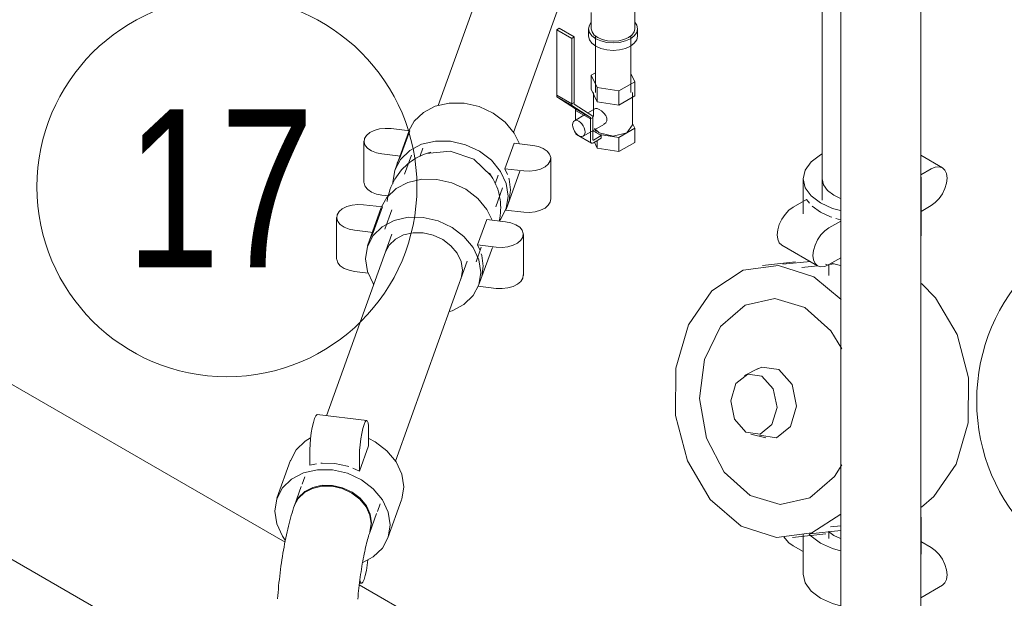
# Model space of a CAD drawing. Header units: centimetres. Extents: x -1589 to 108054, y -205274 to 31709.
# Tile 255 of 256: x 25445 to 25519, y 27513 to 27557. Entities that reach past the tile are written whole.
import ezdxf

# ---------------------------------------------------------------- set-up
doc = ezdxf.new("R2010")
doc.units = ezdxf.units.CM
doc.header["$LTSCALE"] = 0.01
doc.header["$MEASUREMENT"] = 0
doc.layers.add('A-ANNO-NOTE', color=7, linetype='Continuous', lineweight=30)
doc.layers.add('P-PIPE', color=7, linetype='Continuous', lineweight=9)
doc.styles.add('Century Gothic', font='GOTHIC.TTF', dxfattribs={"width": 0.8, "height": 119.0625})

msp = doc.modelspace()

# ---------------------------------------------------------------- linework, layer by layer
at = {"layer": 'A-ANNO-NOTE', "lineweight": 9}
for centre in [(25460.20328, 27544.16428), (25531.03037, 27528.01833)]:
    msp.add_circle(centre, 14.3207, dxfattribs=at)
at = {"layer": 'P-PIPE', "color": 1, "true_color": 0xff0000}
for p, q in [((25487.58607, 27582.23897), (25476.11894, 27550.2935)), ((25481.7994, 27548.27026), (25492.89166, 27579.17141)), ((25505.06078, 27563.99552), (25505.06078, 27543.16472)), ((25506.45949, 27562.26136), (25506.45949, 27452.22212)), ((25512.48949, 27452.22212), (25512.48949, 27561.66766)), ((25473.97914, 27548.38957), (25472.56845, 27548.55838)), ((25473.89992, 27548.34412), (25472.86889, 27545.47222)), ((25473.29179, 27546.47497), (25473.97914, 27548.38957)), ((25470.53144, 27547.60108), (25470.53144, 27544.49023)), ((25474.96232, 27547.07134), (25474.76119, 27546.51102)), ((25481.84416, 27547.44837), (25481.15681, 27545.53377)), ((25483.25485, 27547.27956), (25481.84416, 27547.44837)), ((25471.8811, 27546.64378), (25473.29179, 27546.47497)), ((25473.04028, 27545.94937), (25473.29179, 27546.47497)), ((25474.10054, 27546.55381), (25473.58348, 27545.11355)), ((25484.60451, 27543.2114), (25484.60451, 27546.32226)), ((25514.12801, 27545.60501), (25512.48949, 27546.55101)), ((25481.15681, 27545.53377), (25482.5675, 27545.36496)), ((25481.15681, 27545.53377), (25481.35371, 27545.10121)), ((25481.23603, 27542.46837), (25482.26706, 27545.34027)), ((25513.28134, 27545.52114), (25512.48949, 27545.06396)), ((25480.43662, 27544.47378), (25480.63772, 27545.03401)), ((25503.63078, 27544.76243), (25503.63078, 27542.12448)), ((25505.16231, 27544.31172), (25505.05953, 27544.76243)), ((25512.52078, 27540.61463), (25512.52078, 27544.76243)), ((25472.69997, 27544.49115), (25472.70229, 27544.38358)), ((25480.45649, 27542.64611), (25480.97355, 27544.08636)), ((25505.46364, 27543.89172), (25505.16312, 27544.30997)), ((25505.94297, 27543.53106), (25505.46452, 27543.89084)), ((25472.36655, 27543.47484), (25471.8811, 27543.53293)), ((25502.87023, 27542.62113), (25503.88894, 27543.20928)), ((25504.10095, 27542.92269), (25503.88894, 27543.20928)), ((25506.45213, 27543.29487), (25505.94378, 27543.53059)), ((25471.91709, 27542.64577), (25470.5064, 27542.81459)), ((25471.83786, 27542.60032), (25470.80684, 27539.72843)), ((25471.22974, 27540.73117), (25471.91709, 27542.64577)), ((25472.61741, 27542.42259), (25472.10035, 27540.98233)), ((25482.5675, 27542.25411), (25481.19858, 27542.41792)), ((25504.93269, 27542.25647), (25504.31907, 27542.69938)), ((25512.52078, 27542.31683), (25513.28134, 27542.75594)), ((25468.46939, 27541.85729), (25468.46939, 27538.74644)), ((25479.7821, 27541.70458), (25479.09475, 27539.78998)), ((25481.19279, 27541.53576), (25479.7821, 27541.70458)), ((25506.45251, 27541.68222), (25506.08662, 27541.77626)), ((25469.81905, 27540.89999), (25471.22974, 27540.73117)), ((25506.45949, 27541.58254), (25505.56431, 27541.06571)), ((25472.63731, 27540.59503), (25467.71678, 27526.88903)), ((25470.97823, 27540.20557), (25471.22974, 27540.73117)), ((25472.90325, 27540.21875), (25473.51367, 27540.53603)), ((25473.51464, 27540.53638), (25474.22599, 27540.69682)), ((25474.22665, 27540.69689), (25474.99041, 27540.68926)), ((25474.99074, 27540.68922), (25475.75482, 27540.51387)), ((25475.75484, 27540.51386), (25476.46689, 27540.18275)), ((25476.46714, 27540.18259), (25477.07838, 27539.71844)), ((25482.54245, 27537.46761), (25482.54245, 27540.57846)), ((25512.52078, 27540.61463), (25512.51414, 27540.47661)), ((25477.07883, 27539.71801), (25477.54766, 27539.15261)), ((25478.97335, 27538.51488), (25479.3695, 27539.61834)), ((25479.09475, 27539.78998), (25480.50544, 27539.62116)), ((25479.09475, 27539.78998), (25479.29166, 27539.35741)), ((25479.17397, 27536.72457), (25480.205, 27539.59647)), ((25502.02356, 27539.77206), (25504.71764, 27538.21663)), ((25477.54819, 27539.15179), (25477.84281, 27538.52391)), ((25505.56431, 27538.3005), (25506.45949, 27538.81734)), ((25472.90215, 27523.48674), (25478.31266, 27538.55755)), ((25477.84324, 27538.52251), (25477.94387, 27537.87558)), ((25503.06031, 27538.51006), (25500.55907, 27538.23287)), ((25502.1033, 27538.32217), (25504.19557, 27538.52508)), ((25504.71764, 27538.21328), (25503.52589, 27538.08121)), ((25505.308, 27538.32721), (25505.59104, 27538.2428)), ((25505.57578, 27538.30713), (25505.57578, 27537.4846)), ((25506.00073, 27538.35547), (25505.57846, 27538.30868)), ((25470.84428, 27537.66645), (25469.81905, 27537.78914)), ((25477.94388, 27537.87306), (25477.84324, 27537.2477)), ((25504.42942, 27537.3666), (25506.49383, 27535.66848)), ((25480.50544, 27536.51031), (25479.13653, 27536.67413)), ((25500.23601, 27530.45825), (25499.20571, 27529.94182)), ((25470.73716, 27526.53641), (25467.00646, 27526.98287)), ((25470.87963, 27524.63607), (25470.87963, 27525.81237)), ((25499.69663, 27525.51196), (25500.815, 27525.23365)), ((25470.19227, 27522.72147), (25470.87963, 27524.63607)), ((25466.46157, 27523.16793), (25466.46157, 27524.34423)), ((25470.19227, 27523.89777), (25470.19227, 27522.72147)), ((25465.00256, 27523.56077), (25463.97152, 27520.68887)), ((25466.46157, 27523.16793), (25466.95206, 27523.27342)), ((25469.70177, 27522.94436), (25470.19227, 27522.72147)), ((25466.06499, 27522.28803), (25465.86386, 27521.72777)), ((25465.80082, 27521.55589), (25465.29046, 27520.1343)), ((25471.53921, 27519.69029), (25471.74034, 27520.25053)), ((25472.33864, 27517.68497), (25473.36968, 27520.55687)), ((25470.96815, 27518.09594), (25471.47851, 27519.51753)), ((25470.98214, 27518.13632), (25471.08277, 27518.76168)), ((25471.08277, 27518.76168), (25470.98214, 27518.13632)), ((25512.52078, 27516.47032), (25512.52078, 27519.10828)), ((25502.8325, 27517.71841), (25505.33374, 27517.9956)), ((25503.63078, 27517.93257), (25503.63078, 27514.96047)), ((25506.4661, 27518.23625), (25504.12409, 27517.98724)), ((25505.57578, 27518.18494), (25505.57578, 27517.6534)), ((25505.69413, 27518.51598), (25506.45949, 27518.6008)), ((25512.48949, 27517.42415), (25513.28134, 27516.96697)), ((25502.87023, 27517.10178), (25503.63078, 27516.66267)), ((25470.18253, 27514.28109), (25470.33474, 27514.26287)), ((25512.48949, 27513.1719), (25514.12801, 27514.1179))]:
    msp.add_line(p, q, dxfattribs=at)
at = {"layer": 'P-PIPE', "color": 5, "true_color": 0x0000ff}
for p, q in [((25490.94314, 27556.09001), (25490.94314, 27558.25372)), ((25487.66314, 27557.30656), (25487.66314, 27556.09001)), ((25487.45314, 27556.09001), (25487.45314, 27555.52662)), ((25491.15314, 27555.52662), (25491.15314, 27556.09001)), ((25487.96964, 27555.52662), (25487.96964, 27551.28282)), ((25490.63664, 27551.28282), (25490.63664, 27555.52662)), ((25464.5896, 27517.37526), (25439.43237, 27531.8998)), ((25433.71737, 27522.00113), (25463.9496, 27504.54654)), ((25491.05873, 27502.09331), (25470.17619, 27514.14985))]:
    msp.add_line(p, q, dxfattribs=at)
at = {"layer": 'P-PIPE'}
for p, q in [((25485.0605, 27556.0185), (25485.23728, 27556.12056)), ((25485.0605, 27551.08441), (25485.0605, 27556.0185)), ((25485.0605, 27556.0185), (25486.19187, 27555.3653)), ((25485.23728, 27556.12056), (25486.36865, 27555.46736)), ((25486.36865, 27555.46736), (25486.19187, 27555.3653)), ((25486.19187, 27555.3653), (25486.19187, 27550.43121)), ((25486.36865, 27550.53327), (25486.36865, 27555.46736)), ((25487.96964, 27552.77645), (25487.66107, 27552.59829)), ((25487.66107, 27552.59829), (25488.10106, 27551.65024)), ((25487.66107, 27551.53685), (25487.66107, 27552.59829)), ((25489.74313, 27551.39621), (25490.94522, 27552.09023)), ((25490.94522, 27552.09023), (25490.65309, 27552.71967)), ((25490.94522, 27552.09023), (25490.94522, 27551.02879)), ((25488.10106, 27550.5888), (25487.66107, 27551.53685)), ((25487.82814, 27551.28282), (25487.82814, 27549.46804)), ((25488.10106, 27551.65024), (25489.74313, 27551.39621)), ((25488.10106, 27550.5888), (25488.10106, 27551.65024)), ((25489.74313, 27550.33477), (25489.74313, 27551.39621)), ((25490.77814, 27548.83333), (25490.77814, 27551.28282)), ((25485.0605, 27550.96194), (25485.0605, 27551.08441)), ((25485.0605, 27551.08441), (25486.19187, 27550.43121)), ((25485.0605, 27551.08441), (25486.19187, 27550.43121)), ((25486.47472, 27550.05807), (25485.0605, 27550.96194)), ((25485.0605, 27550.96194), (25486.19187, 27550.30874)), ((25486.36865, 27550.53327), (25486.19187, 27550.43121)), ((25486.19187, 27550.43121), (25486.36865, 27550.53327)), ((25486.36865, 27550.4108), (25486.36865, 27550.53327)), ((25489.74313, 27550.33477), (25488.10106, 27550.5888)), ((25490.33947, 27550.67906), (25489.74313, 27550.33477)), ((25490.94522, 27551.02879), (25490.34612, 27550.6829)), ((25486.19187, 27550.43121), (25486.19187, 27550.30874)), ((25486.19187, 27550.30874), (25487.60609, 27549.40488)), ((25487.78286, 27549.50694), (25486.36865, 27550.4108)), ((25486.47472, 27549.9356), (25486.47472, 27550.05807)), ((25486.47472, 27550.05807), (25487.60609, 27549.40488)), ((25486.47472, 27549.9356), (25487.60609, 27549.2824)), ((25486.47472, 27549.20434), (25486.47472, 27549.9356)), ((25487.60609, 27549.2824), (25486.47472, 27549.9356)), ((25487.97851, 27550.07272), (25487.41062, 27549.74485)), ((25487.22122, 27549.6355), (25486.3847, 27549.15253)), ((25487.60609, 27549.40488), (25487.60609, 27549.2824)), ((25487.60609, 27549.2824), (25487.78286, 27549.38446)), ((25487.78286, 27549.38446), (25487.60609, 27549.2824)), ((25487.60609, 27549.2824), (25487.60609, 27547.60858)), ((25487.78286, 27549.38446), (25487.78286, 27549.50694)), ((25487.78286, 27547.71065), (25487.78286, 27549.38446)), ((25487.0597, 27547.9834), (25488.65351, 27548.90358)), ((25488.41431, 27548.03439), (25487.83885, 27548.36663)), ((25487.91418, 27548.56461), (25488.26016, 27548.23116)), ((25487.92845, 27548.51124), (25488.05292, 27548.24303)), ((25489.74313, 27547.88528), (25490.94522, 27548.5793)), ((25490.35082, 27548.23389), (25490.77814, 27548.83333)), ((25490.94522, 27548.5793), (25490.77814, 27548.93929)), ((25490.94522, 27548.5793), (25490.94522, 27547.51785)), ((25486.53685, 27548.12445), (25487.66822, 27547.47125)), ((25487.78407, 27547.70078), (25487.78286, 27547.71065)), ((25488.41431, 27548.03439), (25487.81822, 27547.69023)), ((25487.81822, 27547.48611), (25488.41431, 27547.83026)), ((25488.10106, 27547.07786), (25488.10106, 27547.64941)), ((25488.28072, 27548.11151), (25489.74313, 27547.88528)), ((25488.41431, 27547.83026), (25488.41431, 27548.03439)), ((25489.74313, 27546.82383), (25489.74313, 27547.88528)), ((25488.10106, 27547.07786), (25487.89186, 27547.52863)), ((25489.74313, 27546.82383), (25488.10106, 27547.07786)), ((25490.94522, 27547.51785), (25489.74313, 27546.82383))]:
    msp.add_line(p, q, dxfattribs=at)
at = {"layer": 'P-PIPE', "color": 5, "true_color": 0x0000ff}
for points in [[(25487.65431, 27556.57427, 0), (25487.51618, 27556.36645, 0), (25487.45314, 27556.09001, 0), (25487.51618, 27555.81356, 0), (25487.701, 27555.55596, 0), (25487.99499, 27555.33475, 0), (25488.37814, 27555.16501, 0), (25488.82433, 27555.0583, 0), (25489.30314, 27555.02191, 0), (25489.78196, 27555.0583, 0), (25490.22814, 27555.16501, 0), (25490.61129, 27555.33475, 0)], [(25490.61129, 27555.33475, 0), (25490.90529, 27555.55596, 0), (25491.09011, 27555.81356, 0), (25491.15314, 27556.09001, 0), (25491.09011, 27556.36645, 0), (25490.95224, 27556.57397, 0)], [(25487.66314, 27556.09001, 0), (25487.71902, 27555.84494, 0), (25487.88286, 27555.61658, 0), (25488.14349, 27555.42048, 0), (25488.48314, 27555.27001, 0), (25488.87868, 27555.17542, 0), (25489.30314, 27555.14315, 0), (25489.72761, 27555.17542, 0), (25490.12314, 27555.27001, 0), (25490.4628, 27555.42048, 0)], [(25490.4628, 27555.42048, 0), (25490.72342, 27555.61658, 0), (25490.88726, 27555.84494, 0), (25490.94314, 27556.09001, 0)], [(25490.61129, 27554.77137, 0), (25490.22814, 27554.60162, 0), (25489.78196, 27554.49492, 0), (25489.30314, 27554.45853, 0), (25488.82433, 27554.49492, 0), (25488.37814, 27554.60162, 0), (25487.99499, 27554.77137, 0), (25487.701, 27554.99258, 0), (25487.51618, 27555.25018, 0), (25487.45314, 27555.52662, 0)], [(25491.15314, 27555.52662, 0), (25491.09011, 27555.25018, 0), (25490.90529, 27554.99258, 0), (25490.61129, 27554.77137, 0)]]:
    msp.add_polyline3d(points, dxfattribs=at)
at = {"layer": 'P-PIPE', "color": 1, "true_color": 0xff0000}
for points in [[(25473.92026, 27548.39871, 0), (25474.31412, 27549.10793, 0), (25475.00581, 27549.77681, 0), (25475.90724, 27550.24571, 0), (25476.95698, 27550.48266, 0), (25478.08349, 27550.47152, 0), (25479.21, 27550.21305, 0), (25480.25973, 27549.72485, 0), (25481.16116, 27549.04021, 0), (25481.85285, 27548.20578, 0), (25482.24596, 27547.40445, 0)], [(25472.56845, 27548.55838, 0), (25472.1276, 27548.57712, 0), (25471.69336, 27548.52934, 0), (25471.29535, 27548.4183, 0), (25470.96067, 27548.25157, 0), (25470.71213, 27548.04051, 0), (25470.56669, 27547.7995, 0), (25470.53424, 27547.54498, 0), (25470.61699, 27547.29427, 0), (25470.80931, 27547.06447, 0), (25471.0981, 27546.87125, 0), (25471.46367, 27546.72776, 0), (25471.8811, 27546.64378, 0)], [(25481.40495, 27543.44944, 0), (25481.25664, 27544.40653, 0), (25480.82183, 27545.33388, 0), (25480.13013, 27546.16832, 0), (25479.2287, 27546.85296, 0), (25478.17897, 27547.34115, 0), (25477.05246, 27547.59962, 0), (25475.92595, 27547.61076, 0), (25474.87622, 27547.37381, 0), (25473.97479, 27546.90492, 0), (25473.2831, 27546.23603, 0), (25472.84828, 27545.41274, 0), (25472.69997, 27544.49115, 0)], [(25475.23235, 27546.67558, 0), (25477.01998, 27546.86106, 0), (25478.80761, 27546.24773, 0), (25480.11625, 27544.99992, 0)], [(25482.5675, 27545.36496, 0), (25483.00835, 27545.34622, 0), (25483.44259, 27545.394, 0), (25483.8406, 27545.50504, 0), (25484.17528, 27545.67177, 0), (25484.42381, 27545.88283, 0), (25484.56926, 27546.12384, 0), (25484.60171, 27546.37836, 0), (25484.51896, 27546.62907, 0), (25484.32663, 27546.85886, 0), (25484.03785, 27547.05209, 0), (25483.67228, 27547.19558, 0), (25483.25485, 27547.27956, 0)], [(25475.55983, 27546.77584, 0), (25475.40244, 27546.73276, 0), (25475.24367, 27546.6827, 0), (25475.08374, 27546.62534, 0), (25474.92294, 27546.56037, 0), (25474.76158, 27546.48747, 0), (25474.60006, 27546.40635, 0), (25474.43879, 27546.31673, 0), (25474.27827, 27546.21835, 0), (25474.11906, 27546.11102, 0), (25473.96175, 27545.99457, 0), (25473.80699, 27545.86889, 0), (25473.65549, 27545.73396, 0), (25473.50798, 27545.58982, 0), (25473.36523, 27545.4366, 0), (25473.22803, 27545.27454, 0), (25473.09716, 27545.10397, 0), (25472.9734, 27544.92532, 0), (25472.85748, 27544.73913, 0), (25472.75012, 27544.54603, 0), (25472.65195, 27544.34676, 0), (25472.56352, 27544.14214, 0), (25472.48531, 27543.93302, 0), (25472.41769, 27543.72037, 0), (25472.3609, 27543.50513, 0), (25472.3151, 27543.28829, 0), (25472.28032, 27543.07083, 0)], [(25505.05301, 27546.64391, 0), (25504.93269, 27546.5771, 0), (25504.2263, 27546.0456, 0), (25503.78224, 27545.42665, 0), (25503.63078, 27544.76243, 0), (25503.78224, 27544.09822, 0), (25504.2263, 27543.47927, 0), (25504.93269, 27542.94777, 0)], [(25513.28134, 27542.75594, 0), (25513.59124, 27542.98197, 0), (25513.88002, 27543.28682, 0), (25514.12801, 27543.64971, 0), (25514.31829, 27544.04592, 0), (25514.43791, 27544.44844, 0), (25514.47871, 27544.82984, 0), (25514.43791, 27545.16412, 0), (25514.31829, 27545.42852, 0), (25514.12801, 27545.60501, 0), (25513.88002, 27545.68155, 0), (25513.59124, 27545.65295, 0), (25513.28134, 27545.52114, 0)], [(25471.8582, 27542.65491, 0), (25472.25207, 27543.36414, 0), (25472.94376, 27544.03302, 0), (25473.84519, 27544.50192, 0), (25474.89493, 27544.73887, 0), (25476.02143, 27544.72772, 0), (25477.14794, 27544.46925, 0), (25478.19768, 27543.98106, 0), (25479.09911, 27543.29642, 0), (25479.7908, 27542.46199, 0), (25480.1839, 27541.66066, 0)], [(25480.83342, 27542.59192, 0), (25480.82838, 27542.80357, 0), (25480.81352, 27543.01176, 0), (25480.78934, 27543.21583, 0), (25480.75633, 27543.41522, 0), (25480.71504, 27543.60944, 0), (25480.66604, 27543.79809, 0), (25480.60991, 27543.98084, 0), (25480.54719, 27544.15745, 0), (25480.47845, 27544.32776, 0), (25480.40422, 27544.49166, 0), (25480.32501, 27544.6491, 0), (25480.24128, 27544.80007, 0), (25480.15348, 27544.94462, 0), (25480.06202, 27545.08282, 0), (25479.98869, 27545.18585, 0)], [(25481.44825, 27544.81892, 0), (25481.47049, 27544.73799, 0), (25481.57679, 27543.92809, 0)], [(25512.51414, 27544.62441, 0), (25512.52078, 27544.76243, 0), (25512.51414, 27544.90046, 0)], [(25471.8811, 27543.53293, 0), (25471.46367, 27543.61691, 0), (25471.0981, 27543.7604, 0), (25470.80931, 27543.95362, 0), (25470.61699, 27544.18342, 0), (25470.53424, 27544.43412, 0), (25470.53153, 27544.48995, 0)], [(25481.57679, 27543.92809, 0), (25481.47049, 27543.14363, 0), (25481.43183, 27543.01669, 0)], [(25480.72455, 27541.58267, 0), (25480.82183, 27541.70456, 0), (25481.25664, 27542.52785, 0), (25481.40495, 27543.44944, 0)], [(25484.60171, 27543.26751, 0), (25484.56926, 27543.01298, 0), (25484.42381, 27542.77198, 0), (25484.17528, 27542.56092, 0), (25483.8406, 27542.39419, 0), (25483.44259, 27542.28315, 0), (25483.00835, 27542.23537, 0), (25482.5675, 27542.25411, 0)], [(25470.5064, 27542.81459, 0), (25470.06554, 27542.83332, 0), (25469.63131, 27542.78554, 0), (25469.23329, 27542.67451, 0), (25468.89861, 27542.50778, 0), (25468.65008, 27542.29672, 0), (25468.50463, 27542.05571, 0), (25468.47218, 27541.80118, 0), (25468.55494, 27541.55048, 0), (25468.74726, 27541.32068, 0), (25469.03604, 27541.12745, 0), (25469.40161, 27540.98396, 0), (25469.81905, 27540.89999, 0)], [(25480.71909, 27541.59245, 0), (25480.75879, 27541.78041, 0), (25480.79357, 27541.99787, 0), (25480.81742, 27542.21499, 0), (25480.8305, 27542.43087, 0), (25480.83342, 27542.59192, 0)], [(25502.02356, 27539.77206, 0), (25501.83328, 27539.94855, 0), (25501.71366, 27540.21294, 0), (25501.67286, 27540.54723, 0), (25501.71366, 27540.92863, 0), (25501.83328, 27541.33115, 0), (25502.02356, 27541.72735, 0), (25502.27155, 27542.09025, 0), (25502.56033, 27542.3951, 0), (25502.87023, 27542.62113, 0)], [(25504.93269, 27542.94777, 0), (25505.85328, 27542.53993, 0), (25506.44595, 27542.37514, 0)], [(25479.34289, 27537.70564, 0), (25479.19459, 27538.66273, 0), (25478.75977, 27539.59009, 0), (25478.06808, 27540.42452, 0), (25477.16665, 27541.10916, 0), (25476.11691, 27541.59735, 0), (25474.99041, 27541.85583, 0), (25473.8639, 27541.86697, 0), (25472.81416, 27541.63002, 0), (25471.91273, 27541.16112, 0), (25471.22104, 27540.49224, 0), (25470.78623, 27539.66895, 0), (25470.63792, 27538.74736, 0)], [(25505.78367, 27541.87234, 0), (25505.69983, 27541.9022, 0), (25504.93269, 27542.25647, 0)], [(25480.50544, 27539.62116, 0), (25480.9463, 27539.60243, 0), (25481.38053, 27539.65021, 0), (25481.77855, 27539.76124, 0), (25482.11323, 27539.92797, 0), (25482.36176, 27540.13903, 0), (25482.50721, 27540.38004, 0), (25482.53966, 27540.63457, 0), (25482.4569, 27540.88527, 0), (25482.26458, 27541.11507, 0), (25481.97579, 27541.3083, 0), (25481.61023, 27541.45179, 0), (25481.19279, 27541.53576, 0)], [(25505.56431, 27541.06571, 0), (25505.2544, 27540.83967, 0), (25504.96562, 27540.53482, 0), (25504.71764, 27540.17193, 0), (25504.52736, 27539.77572, 0), (25504.40774, 27539.3732, 0), (25504.36694, 27538.9918, 0), (25504.40774, 27538.65752, 0), (25504.52736, 27538.39312, 0), (25504.71764, 27538.21663, 0), (25504.96562, 27538.14009, 0), (25505.2544, 27538.16869, 0), (25505.56431, 27538.3005, 0)], [(25472.13757, 27539.2053, 0), (25472.43262, 27539.76397, 0), (25472.90198, 27540.21785, 0)], [(25469.81905, 27537.78914, 0), (25469.40161, 27537.87311, 0), (25469.03604, 27538.0166, 0), (25468.74726, 27538.20983, 0), (25468.55494, 27538.43962, 0), (25468.47218, 27538.69033, 0), (25468.46948, 27538.74615, 0)], [(25470.63792, 27538.74736, 0), (25470.78623, 27537.79027, 0), (25471.22104, 27536.86291, 0), (25471.26565, 27536.79467, 0)], [(25479.37261, 27539.12107, 0), (25479.40844, 27538.99419, 0), (25479.51473, 27538.18429, 0)], [(25479.51473, 27538.18429, 0), (25479.40844, 27537.39983, 0), (25479.36977, 27537.2729, 0)], [(25498.96215, 27518.58468, 0), (25496.63116, 27520.592, 0), (25494.91105, 27523.4899, 0), (25494.00927, 27526.92884, 0), (25494.0346, 27530.49404, 0), (25494.98398, 27533.75549, 0), (25496.74291, 27536.3198, 0), (25499.09922, 27537.87768, 0), (25501.76872, 27538.24123, 0), (25504.42942, 27537.3666, 0)], [(25506.44595, 27538.22734, 0), (25505.85328, 27538.39213, 0), (25505.77399, 27538.41921, 0)], [(25476.96501, 27534.75605, 0), (25477.16665, 27534.82298, 0), (25478.06808, 27535.29188, 0), (25478.75977, 27535.96076, 0), (25479.19459, 27536.78405, 0), (25479.34289, 27537.70564, 0)], [(25482.53966, 27537.52372, 0), (25482.50721, 27537.26919, 0), (25482.36176, 27537.02818, 0), (25482.11323, 27536.81712, 0), (25481.77855, 27536.65039, 0), (25481.38053, 27536.53935, 0), (25480.9463, 27536.49157, 0), (25480.50544, 27536.51031, 0)], [(25512.54498, 27520.00732, 0), (25513.49022, 27520.80116, 0), (25515.16776, 27523.24682, 0), (25516.07321, 27526.35735, 0), (25516.09737, 27529.75759, 0), (25515.23732, 27533.03741, 0), (25513.5968, 27535.80122, 0), (25512.54687, 27536.87815, 0)], [(25499.63294, 27520.88908, 0), (25497.68265, 27522.64518, 0), (25496.34332, 27525.21278, 0), (25495.81885, 27528.20101, 0), (25496.18909, 27531.15493, 0), (25497.39768, 27533.62483, 0), (25499.26062, 27535.23469, 0), (25501.49429, 27535.73943, 0), (25503.75863, 27535.0622, 0)], [(25503.75863, 27535.0622, 0), (25505.70893, 27533.3061, 0), (25506.5504, 27531.94435, 0)], [(25500.15433, 27530.41446, 0), (25500.52209, 27530.56933, 0), (25501.79391, 27530.38881, 0)], [(25499.30127, 27525.6734, 0), (25498.45693, 27526.63041, 0), (25498.16913, 27528.02583, 0), (25498.54779, 27529.32665, 0), (25499.44827, 27530.036, 0), (25500.52663, 27529.88294, 0)], [(25500.52663, 27529.88294, 0), (25501.37096, 27528.92594, 0), (25501.65876, 27527.53052, 0), (25501.28011, 27526.2297, 0), (25500.37962, 27525.52035, 0), (25499.30127, 27525.6734, 0)], [(25501.79391, 27530.38881, 0), (25502.78972, 27529.26011, 0), (25503.12916, 27527.61435, 0), (25502.68256, 27526.08016, 0), (25501.62053, 27525.24354, 0), (25500.34871, 27525.42406, 0)], [(25466.46157, 27524.34423, 0), (25466.47328, 27524.73469, 0), (25466.50761, 27525.16378, 0), (25466.56223, 27525.60226, 0), (25466.63341, 27526.02025, 0), (25466.7163, 27526.38925, 0), (25466.80525, 27526.68413, 0), (25466.8942, 27526.88479, 0), (25466.97709, 27526.97755, 0), (25467.00639, 27526.9827, 0)], [(25470.87963, 27525.81237, 0), (25470.86792, 27526.1376, 0), (25470.83359, 27526.37542, 0), (25470.77897, 27526.50963, 0), (25470.70779, 27526.53109, 0), (25470.6249, 27526.43833, 0), (25470.53595, 27526.23767, 0), (25470.447, 27525.9428, 0), (25470.36411, 27525.57379, 0), (25470.29293, 27525.15581, 0), (25470.23831, 27524.71733, 0), (25470.20398, 27524.28824, 0), (25470.19227, 27523.89777, 0)], [(25464.98195, 27523.50127, 0), (25465.41676, 27524.32456, 0), (25466.10845, 27524.99345, 0), (25466.49005, 27525.23016, 0)], [(25470.89397, 27525.19227, 0), (25471.36237, 27524.94147, 0), (25472.26379, 27524.25683, 0), (25472.95549, 27523.4224, 0), (25473.3903, 27522.49504, 0), (25473.53861, 27521.53795, 0), (25473.3903, 27520.61636, 0), (25473.36985, 27520.55742, 0)], [(25467.27704, 27523.31336, 0), (25467.3709, 27523.32067, 0), (25468.32692, 27523.2949, 0)], [(25468.32692, 27523.2949, 0), (25469.28294, 27523.09186, 0), (25469.3768, 27523.06208, 0)], [(25506.54961, 27523.19431, 0), (25505.99389, 27522.32645, 0), (25504.13096, 27520.71659, 0), (25501.89729, 27520.21185, 0), (25499.63294, 27520.88908, 0)], [(25468.15508, 27522.81625, 0), (25467.02857, 27522.82739, 0), (25465.97884, 27522.59044, 0), (25465.07741, 27522.12155, 0), (25464.38572, 27521.45267, 0), (25463.9509, 27520.62938, 0), (25463.80259, 27519.70779, 0), (25463.9509, 27518.7507, 0), (25464.38572, 27517.82334, 0), (25464.59613, 27517.52409, 0)], [(25470.39516, 27515.80713, 0), (25471.23275, 27516.25229, 0), (25471.92444, 27516.92118, 0), (25472.35925, 27517.74447, 0), (25472.50756, 27518.66606, 0), (25472.35925, 27519.62314, 0), (25471.92444, 27520.5505, 0), (25471.23275, 27521.38494, 0), (25470.33132, 27522.06958, 0), (25469.28158, 27522.55777, 0), (25468.15508, 27522.81625, 0)], [(25465.30224, 27520.16573, 0), (25465.5973, 27520.72439, 0), (25466.06666, 27521.17828, 0), (25466.67834, 27521.49646, 0), (25467.39066, 27521.65724, 0), (25468.15508, 27521.64968, 0)], [(25468.15508, 27521.64968, 0), (25468.91949, 27521.47429, 0), (25469.63181, 27521.14301, 0), (25470.2435, 27520.67843, 0), (25470.71286, 27520.11221, 0), (25471.00791, 27519.48293, 0), (25471.10855, 27518.83348, 0), (25471.00791, 27518.20811, 0)], [(25468.1293, 27521.57788, 0), (25467.36489, 27521.58544, 0), (25466.65257, 27521.42466, 0), (25466.04088, 27521.10648, 0), (25465.57152, 27520.6526, 0), (25465.27647, 27520.09393, 0)], [(25465.27647, 27520.09393, 0), (25465.57152, 27520.6526, 0), (25466.04088, 27521.10648, 0), (25466.65257, 27521.42466, 0), (25467.36489, 27521.58544, 0), (25468.1293, 27521.57788, 0)], [(25471.08277, 27518.76168, 0), (25470.98214, 27519.41113, 0), (25470.68708, 27520.04041, 0), (25470.21772, 27520.60663, 0), (25469.60604, 27521.07121, 0), (25468.89372, 27521.40249, 0), (25468.1293, 27521.57788, 0)], [(25468.1293, 27521.57788, 0), (25468.89372, 27521.40249, 0), (25469.60604, 27521.07121, 0), (25470.21772, 27520.60663, 0), (25470.68708, 27520.04041, 0), (25470.98214, 27519.41113, 0), (25471.08277, 27518.76168, 0)], [(25465.29046, 27520.1343, 0), (25465.22648, 27519.95099, 0), (25465.16491, 27519.76465, 0), (25465.1054, 27519.57488, 0), (25465.04768, 27519.38141, 0), (25464.99157, 27519.18406, 0), (25464.93693, 27518.98273, 0), (25464.88367, 27518.77738, 0), (25464.83172, 27518.56802, 0), (25464.78103, 27518.35473, 0), (25464.7316, 27518.1376, 0), (25464.6834, 27517.91677, 0), (25464.63645, 27517.69241, 0), (25464.59075, 27517.4647, 0), (25464.54633, 27517.23384, 0), (25464.50321, 27517.00008, 0), (25464.46141, 27516.76365, 0), (25464.42098, 27516.5248, 0), (25464.38195, 27516.28381, 0), (25464.34435, 27516.04096, 0), (25464.30821, 27515.79652, 0), (25464.27359, 27515.5508, 0), (25464.24051, 27515.30408, 0), (25464.20901, 27515.05667, 0), (25464.17913, 27514.80887, 0), (25464.15091, 27514.56098, 0), (25464.12438, 27514.31331, 0), (25464.09958, 27514.06617, 0), (25464.07653, 27513.81984, 0), (25464.05528, 27513.57462, 0), (25464.03586, 27513.3308, 0), (25464.01828, 27513.08866, 0)], [(25506.4807, 27519.46869, 0), (25504.29235, 27518.0736, 0), (25501.62285, 27517.71005, 0), (25498.96215, 27518.58468, 0)], [(25512.51414, 27518.97025, 0), (25512.52078, 27519.10828, 0), (25512.51414, 27519.2463, 0)], [(25470.96815, 27518.09594, 0), (25470.93894, 27518.01221, 0), (25470.90748, 27517.91694, 0), (25470.87425, 27517.81097, 0), (25470.83968, 27517.69506, 0), (25470.8041, 27517.56987, 0), (25470.76778, 27517.43604, 0), (25470.73098, 27517.29412, 0), (25470.69389, 27517.14467, 0), (25470.65671, 27516.98818, 0), (25470.6196, 27516.82516, 0), (25470.58269, 27516.65606, 0), (25470.54613, 27516.48136, 0), (25470.51004, 27516.30149, 0), (25470.47452, 27516.11691, 0), (25470.43969, 27515.92806, 0), (25470.40563, 27515.73535, 0), (25470.37243, 27515.53923, 0), (25470.34018, 27515.34013, 0), (25470.30896, 27515.13846, 0), (25470.27883, 27514.93466, 0), (25470.24987, 27514.72915, 0), (25470.22214, 27514.52235, 0), (25470.19571, 27514.31469, 0), (25470.17062, 27514.1066, 0), (25470.14692, 27513.89849, 0), (25470.12468, 27513.69081, 0), (25470.10392, 27513.48396, 0), (25470.08469, 27513.27839, 0), (25470.06702, 27513.07452, 0)], [(25504.08506, 27517.97844, 0), (25504.2263, 27517.82511, 0), (25504.93269, 27517.29361, 0), (25505.85328, 27516.88578, 0), (25506.44595, 27516.72098, 0)], [(25506.4516, 27517.64095, 0), (25505.94297, 27517.8769, 0), (25505.52846, 27518.17583, 0)], [(25502.17114, 27517.76569, 0), (25502.27155, 27517.63266, 0), (25502.56033, 27517.32781, 0), (25502.87023, 27517.10178, 0)], [(25513.28134, 27516.96697, 0), (25513.59124, 27516.74094, 0), (25513.88002, 27516.43609, 0), (25514.12801, 27516.07319, 0), (25514.31829, 27515.67699, 0), (25514.43791, 27515.27447, 0), (25514.47871, 27514.89307, 0), (25514.43791, 27514.55878, 0), (25514.31829, 27514.29439, 0), (25514.12801, 27514.1179, 0)], [(25470.21916, 27514.52608, 0), (25470.23831, 27514.42387, 0), (25470.29293, 27514.28965, 0), (25470.36411, 27514.26819, 0), (25470.447, 27514.36095, 0), (25470.53595, 27514.56161, 0), (25470.6249, 27514.85649, 0), (25470.70779, 27515.22549, 0), (25470.77897, 27515.64348, 0), (25470.82945, 27516.04235, 0)], [(25506.44595, 27512.57318, 0), (25505.85328, 27512.73797, 0), (25504.93269, 27513.14581, 0), (25504.2263, 27513.67731, 0), (25503.78224, 27514.29626, 0), (25503.63078, 27514.96047, 0)]]:
    msp.add_polyline3d(points, dxfattribs=at)
at = {"layer": 'P-PIPE'}
for points in [[(25487.99903, 27550.08173, 0), (25488.10837, 27550.07589, 0), (25488.26016, 27550.00704, 0)], [(25488.26016, 27550.00704, 0), (25488.43819, 27549.88547, 0), (25488.614, 27549.72667, 0), (25488.75795, 27549.5437, 0), (25488.84186, 27549.34605, 0), (25488.84183, 27549.15219, 0), (25488.75792, 27548.98984, 0), (25488.61381, 27548.88353, 0)], [(25486.7222, 27549.1191, 0), (25486.59867, 27549.17164, 0), (25486.48355, 27549.18305, 0), (25486.3847, 27549.15253, 0), (25486.30885, 27549.08218, 0), (25486.26117, 27548.97679, 0), (25486.24491, 27548.84353, 0), (25486.26117, 27548.6915, 0), (25486.30885, 27548.53105, 0), (25486.3847, 27548.37311, 0), (25486.48355, 27548.22845, 0), (25486.59867, 27548.10693, 0), (25486.7222, 27548.01683, 0)], [(25486.7222, 27548.01683, 0), (25486.84574, 27547.96429, 0), (25486.96085, 27547.95289, 0), (25487.0597, 27547.9834, 0), (25487.13555, 27548.05375, 0), (25487.18324, 27548.15914, 0), (25487.1995, 27548.2924, 0), (25487.18324, 27548.44443, 0), (25487.13555, 27548.60489, 0), (25487.0597, 27548.76282, 0), (25486.96085, 27548.90748, 0), (25486.84574, 27549.029, 0), (25486.7222, 27549.1191, 0)], [(25486.58078, 27548.11089, 0), (25486.53685, 27548.12445, 0), (25486.50314, 27548.15571, 0), (25486.48194, 27548.20256, 0), (25486.47472, 27548.26094, 0)], [(25487.60609, 27547.60858, 0), (25487.61331, 27547.54936, 0), (25487.63451, 27547.50252, 0), (25487.66822, 27547.47125, 0), (25487.71215, 27547.45769, 0), (25487.76331, 27547.46276, 0), (25487.81822, 27547.48611, 0)], [(25487.81822, 27547.69023, 0), (25487.80907, 27547.68634, 0), (25487.80054, 27547.6855, 0), (25487.79322, 27547.68776, 0), (25487.7876, 27547.69297, 0)], [(25488.26016, 27548.23116, 0), (25489.30314, 27547.98174, 0), (25490.34139, 27548.22845, 0)]]:
    msp.add_polyline3d(points, dxfattribs=at)

# ---------------------------------------------------------------- texts
at = {"layer": 'A-ANNO-NOTE', "color": 5, "lineweight": 9, "true_color": 0x0000ff, "insert": (25452.59659, 27549.99938), "char_height": 11.90625, "width": 17.9578, "attachment_point": 1, "style": 'Century Gothic'}
msp.add_mtext('17', dxfattribs=at)

doc.saveas('drawing.dxf')
